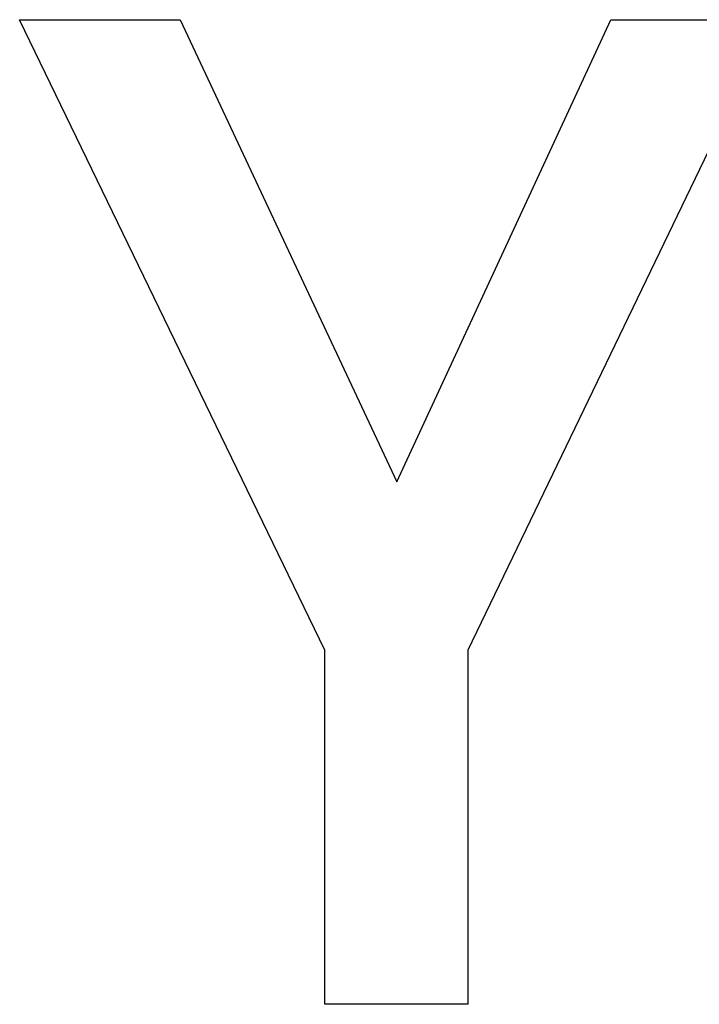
# Model space of a CAD drawing. Extents: x 744 to 2048, y 1140 to 2782.
# Tile 79 of 134: x 898.53 to 899.94, y 2446.49 to 2448.53. Entities that reach past the tile are written whole.
import ezdxf

# ---------------------------------------------------------------- set-up
doc = ezdxf.new("R2010")
doc.units = 0
doc.layers.add('KF_SONA_6_FRONT', color=7, linetype='CONTINUOUS')

# ---------------------------------------------------------------- blocks, each defined once
blk = doc.blocks.new('KF_SONA_6_FRONT')
at = {"layer": 'KF_SONA_6_FRONT'}
for p, q in [((1.745201, -179.367705), (1.112164, -178.060291)), ((1.112164, -178.060291), (1.445286, -178.060291)), ((1.112164, -178.060291), (1.445286, -178.060291)), ((1.745201, -179.367705), (1.112164, -178.060291)), ((1.445286, -178.060291), (1.895062, -179.018601)), ((1.445286, -178.060291), (1.895062, -179.018601)), ((1.895062, -179.018601), (2.338906, -178.060291)), ((1.895062, -179.018601), (2.338906, -178.060291)), ((2.672506, -178.060291), (2.042053, -179.367705)), ((2.672506, -178.060291), (2.042053, -179.367705)), ((2.338906, -178.060291), (2.672506, -178.060291)), ((2.338906, -178.060291), (2.672506, -178.060291)), ((1.745201, -180.102467), (1.745201, -179.367705)), ((1.745201, -180.102467), (1.745201, -179.367705)), ((2.042053, -179.367705), (2.042053, -180.102467)), ((2.042053, -179.367705), (2.042053, -180.102467)), ((2.042053, -180.102467), (1.745201, -180.102467)), ((2.042053, -180.102467), (1.745201, -180.102467))]:
    blk.add_line(p, q, dxfattribs=at)

msp = doc.modelspace()

# ---------------------------------------------------------------- block references
at = {"layer": 'KF_SONA_6_FRONT'}
msp.add_blockref('KF_SONA_6_FRONT', (897.4147, 2626.5875), dxfattribs=at)

doc.saveas('drawing.dxf')
